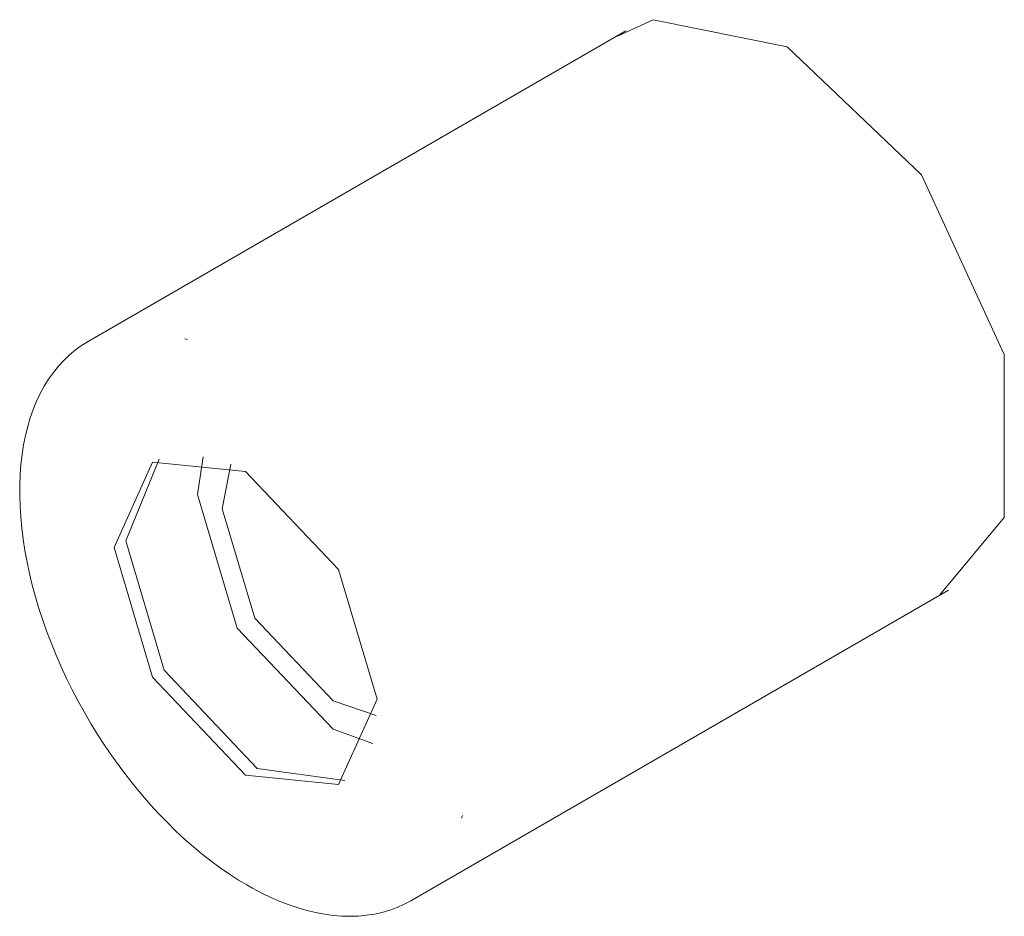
# Model space of a CAD drawing. Header units: millimetres. Extents: x -6669 to -5464, y 70 to 6739.
# Tile 2 of 3: x -6125 to -6035, y 1542 to 1624. Entities that reach past the tile are written whole.
import ezdxf

# ---------------------------------------------------------------- set-up
doc = ezdxf.new("R2010")
doc.units = ezdxf.units.MM
doc.layers.add('E-LITE-EQPM', color=7, linetype='Continuous', lineweight=20)

# ---------------------------------------------------------------- blocks, each defined once
blk = doc.blocks.new('62150 - 62150 TEN Matt white wall lamp-540218-00 Isometrico PDF')
at = {"layer": 'E-LITE-EQPM', "color": 251, "lineweight": 9, "true_color": 0x636466}
for p, q in [((-6976.54, 1623.244), (-7025.673, 1594.877)), ((-7016.836, 1595.098), (-7016.588, 1595.054)), ((-6996.171, 1543.777), (-6947.037, 1572.144)), ((-6999.357, 1560.687), (-7003.282, 1562.04)), ((-6999.667, 1558.127), (-7003.282, 1559.433)), ((-7002.224, 1554.765), (-7010.225, 1555.856)), ((-6991.468, 1551.574), (-6991.56, 1551.32))]:
    blk.add_line(p, q, dxfattribs=at)
for points in [[(-6977.291, 1622.764, 0), (-6974.05, 1624.262, 0), (-6961.788, 1621.783, 0)], [(-6961.788, 1621.783, 0), (-6949.526, 1610.103, 0), (-6941.948, 1593.683, 0), (-6941.948, 1578.796, 0), (-6947.829, 1571.734, 0)], [(-7025.673, 1594.877, 0), (-7026.271, 1594.503, 0), (-7026.844, 1594.088, 0), (-7027.39, 1593.633, 0), (-7027.908, 1593.137, 0), (-7028.397, 1592.604, 0), (-7028.857, 1592.033, 0), (-7029.286, 1591.425, 0), (-7029.684, 1590.783, 0), (-7030.052, 1590.107, 0), (-7030.387, 1589.399, 0), (-7030.69, 1588.659, 0), (-7030.961, 1587.889, 0), (-7031.198, 1587.09, 0), (-7031.403, 1586.264, 0), (-7031.575, 1585.412, 0), (-7031.713, 1584.535, 0), (-7031.818, 1583.635, 0), (-7031.889, 1582.713, 0), (-7031.927, 1581.77, 0), (-7031.932, 1580.808, 0), (-7031.903, 1579.828, 0), (-7031.841, 1578.832, 0), (-7031.746, 1577.822, 0), (-7031.617, 1576.798, 0), (-7031.457, 1575.763, 0), (-7031.263, 1574.718, 0), (-7031.038, 1573.665, 0), (-7030.781, 1572.605, 0), (-7030.493, 1571.539, 0), (-7030.174, 1570.471, 0), (-7029.825, 1569.401, 0), (-7029.446, 1568.33, 0), (-7029.038, 1567.262, 0), (-7028.602, 1566.196, 0), (-7028.137, 1565.136, 0), (-7027.646, 1564.082, 0), (-7027.129, 1563.036, 0), (-7026.586, 1562, 0), (-7026.019, 1560.976, 0), (-7025.428, 1559.965, 0), (-7024.814, 1558.968, 0), (-7024.178, 1557.988, 0), (-7023.522, 1557.025, 0), (-7022.846, 1556.082, 0), (-7022.151, 1555.16, 0), (-7021.439, 1554.259, 0), (-7020.71, 1553.383, 0), (-7019.965, 1552.531, 0), (-7019.207, 1551.706, 0), (-7018.435, 1550.908, 0), (-7017.651, 1550.14, 0), (-7016.857, 1549.401, 0), (-7016.053, 1548.694, 0), (-7015.241, 1548.019, 0), (-7014.422, 1547.378, 0), (-7013.597, 1546.771, 0), (-7012.767, 1546.2, 0), (-7011.935, 1545.665, 0), (-7011.179, 1545.213, 0)], [(-7011.286, 1582.991, 0), (-7019.782, 1583.832, 0), (-7023.301, 1576.054, 0), (-7019.782, 1564.212, 0), (-7011.286, 1555.243, 0)], [(-7010.225, 1555.856, 0), (-7018.721, 1564.824, 0), (-7022.24, 1576.666, 0), (-7019.19, 1584.127, 0)], [(-7003.282, 1559.433, 0), (-7012.042, 1568.681, 0), (-7015.67, 1580.891, 0), (-7015.152, 1584.327, 0)], [(-7003.282, 1562.04, 0), (-7010.445, 1569.602, 0), (-7013.413, 1579.587, 0), (-7012.622, 1583.663, 0)], [(-7011.286, 1555.243, 0), (-7002.79, 1554.402, 0), (-6999.271, 1562.18, 0), (-7002.79, 1574.022, 0), (-7011.286, 1582.991, 0)], [(-6996.171, 1543.777, 0), (-6996.793, 1543.446, 0), (-6997.439, 1543.157, 0), (-6998.107, 1542.913, 0), (-6998.794, 1542.712, 0), (-6999.501, 1542.555, 0), (-7000.226, 1542.442, 0), (-7000.966, 1542.374, 0), (-7001.722, 1542.35, 0), (-7002.491, 1542.37, 0), (-7003.272, 1542.434, 0), (-7004.064, 1542.542, 0), (-7004.866, 1542.692, 0), (-7005.677, 1542.885, 0), (-7006.494, 1543.121, 0), (-7007.318, 1543.399, 0), (-7008.147, 1543.717, 0), (-7008.979, 1544.076, 0), (-7009.813, 1544.476, 0), (-7010.649, 1544.914, 0), (-7011.179, 1545.213, 0)]]:
    blk.add_polyline3d(points, dxfattribs=at)

msp = doc.modelspace()

# ---------------------------------------------------------------- block references
at = {"layer": 'E-LITE-EQPM', "color": 9, "lineweight": 9, "true_color": 0xc0c0c0}
msp.add_blockref('62150 - 62150 TEN Matt white wall lamp-540218-00 Isometrico PDF', (906.904, 0), dxfattribs=at)

doc.saveas('drawing.dxf')
